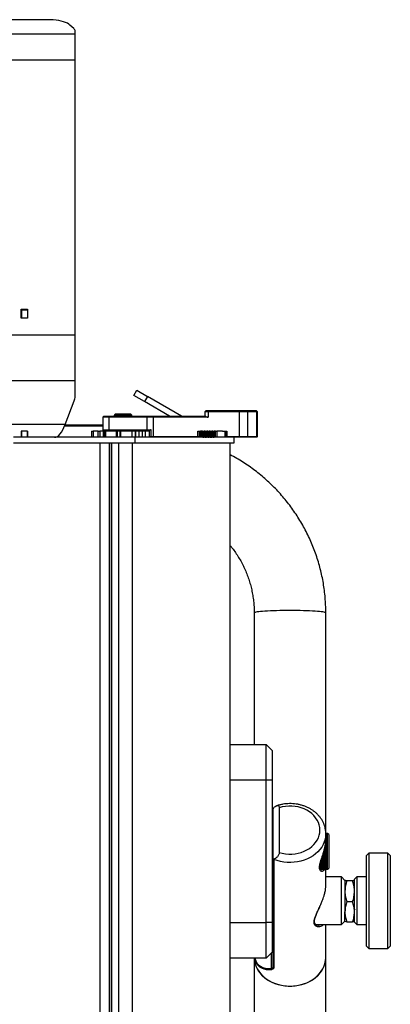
# Model space of a CAD drawing. Header units: inches. Extents: x 41.7 to 125.9, y 54.1 to 147.1.
# Tile 59 of 59: x 58.3 to 66, y 126.5 to 147.1. Entities that reach past the tile are written whole.
import ezdxf

# ---------------------------------------------------------------- set-up
doc = ezdxf.new("R2010")
doc.units = ezdxf.units.IN
doc.header["$LTSCALE"] = 20
doc.header["$MEASUREMENT"] = 0

msp = doc.modelspace()

# ---------------------------------------------------------------- linework, layer by layer
for p, q in [((58.851, 147.144), (50.507, 147.144)), ((59.399, 146.959), (59.321, 147.032)), ((59.429, 146.843), (59.429, 146.9)), ((59.429, 146.843), (49.929, 146.843)), ((59.429, 146.296), (59.429, 146.843)), ((59.429, 146.296), (49.929, 146.296)), ((59.429, 140.536), (59.429, 146.296)), ((58.299, 141.079), (58.434, 141.079)), ((58.299, 140.893), (58.299, 141.079)), ((58.299, 141.036), (58.304, 141.036)), ((58.301, 140.893), (58.301, 141.036)), ((58.304, 141.065), (58.429, 141.065)), ((58.304, 141.065), (58.304, 140.893)), ((58.429, 141.065), (58.429, 140.893)), ((58.429, 141.036), (58.434, 141.036)), ((58.434, 141.079), (58.434, 140.893)), ((58.434, 140.893), (58.299, 140.893)), ((59.429, 140.536), (49.929, 140.536)), ((59.429, 139.578), (59.429, 140.536)), ((59.429, 139.578), (49.929, 139.578)), ((59.429, 139.251), (59.429, 139.578)), ((60.659, 139.271), (60.721, 139.38)), ((60.88, 139.144), (60.659, 139.271)), ((60.721, 139.38), (60.942, 139.252)), ((60.942, 139.252), (60.88, 139.144)), ((61.658, 138.839), (60.942, 139.252)), ((59.217, 138.664), (59.411, 139.156)), ((61.408, 138.839), (60.88, 139.144)), ((60.033, 138.839), (60.008, 138.814)), ((60.033, 138.839), (60.146, 138.839)), ((60.146, 138.839), (60.133, 138.814)), ((60.146, 138.839), (60.952, 138.839)), ((60.252, 138.859), (60.269, 138.884)), ((60.616, 138.859), (60.252, 138.859)), ((60.252, 138.839), (60.252, 138.859)), ((60.269, 138.884), (60.591, 138.884)), ((60.616, 138.859), (60.591, 138.884)), ((60.616, 138.839), (60.616, 138.859)), ((60.952, 138.839), (60.939, 138.814)), ((60.952, 138.839), (61.072, 138.839)), ((61.072, 138.839), (61.06, 138.814)), ((61.072, 138.839), (62.158, 138.839)), ((62.172, 138.954), (62.147, 138.929)), ((62.147, 138.929), (62.147, 138.839)), ((62.212, 138.929), (62.147, 138.929)), ((62.172, 138.954), (62.224, 138.954)), ((62.212, 138.929), (62.224, 138.954)), ((62.212, 138.929), (62.212, 138.814)), ((62.872, 138.929), (62.212, 138.929)), ((62.224, 138.954), (62.884, 138.954)), ((62.872, 138.929), (62.884, 138.954)), ((63.04, 138.929), (62.872, 138.929)), ((62.872, 138.411), (62.872, 138.929)), ((62.884, 138.954), (63.018, 138.954)), ((63.04, 138.929), (63.018, 138.954)), ((63.018, 138.954), (63.209, 138.954)), ((63.04, 138.929), (63.04, 138.411)), ((63.231, 138.929), (63.04, 138.929)), ((63.209, 138.954), (63.231, 138.929)), ((63.209, 138.954), (63.223, 138.954)), ((63.248, 138.929), (63.223, 138.954)), ((63.231, 138.411), (63.231, 138.929)), ((63.248, 138.929), (63.231, 138.929)), ((63.248, 138.411), (63.248, 138.929)), ((59.217, 138.664), (50.141, 138.664)), ((59.206, 138.633), (60.008, 138.633)), ((60.008, 138.646), (59.21, 138.646)), ((60.008, 138.814), (60.008, 138.551)), ((60.133, 138.814), (60.008, 138.814)), ((60.939, 138.814), (60.133, 138.814)), ((60.133, 138.814), (60.133, 138.551)), ((61.06, 138.814), (60.939, 138.814)), ((60.939, 138.551), (60.939, 138.814)), ((62.212, 138.814), (61.06, 138.814)), ((61.06, 138.814), (61.06, 138.411)), ((58.431, 138.526), (58.302, 138.526)), ((58.302, 138.526), (58.302, 138.479)), ((58.302, 138.521), (58.304, 138.521)), ((58.302, 138.479), (58.302, 138.396)), ((58.304, 138.526), (58.304, 138.396)), ((58.429, 138.526), (58.429, 138.396)), ((58.429, 138.521), (58.431, 138.521)), ((58.431, 138.479), (58.431, 138.526)), ((58.431, 138.396), (58.431, 138.479)), ((59.771, 138.521), (59.771, 138.396)), ((59.771, 138.521), (59.807, 138.521)), ((59.807, 138.521), (59.807, 138.396)), ((59.908, 138.521), (59.807, 138.521)), ((59.908, 138.396), (59.908, 138.521)), ((59.908, 138.521), (59.943, 138.521)), ((59.943, 138.521), (59.943, 138.396)), ((60.023, 138.521), (59.943, 138.521)), ((60.008, 138.551), (60.033, 138.526)), ((60.008, 138.551), (60.133, 138.551)), ((60.023, 138.396), (60.023, 138.521)), ((60.023, 138.521), (60.027, 138.521)), ((60.027, 138.521), (60.027, 138.396)), ((60.061, 138.521), (60.027, 138.521)), ((60.146, 138.526), (60.033, 138.526)), ((60.061, 138.396), (60.061, 138.521)), ((60.061, 138.521), (60.062, 138.521)), ((60.062, 138.521), (60.062, 138.396)), ((60.295, 138.521), (60.062, 138.521)), ((60.132, 138.526), (60.127, 138.521)), ((60.133, 138.551), (60.939, 138.551)), ((60.133, 138.551), (60.146, 138.526)), ((60.952, 138.526), (60.146, 138.526)), ((60.295, 138.396), (60.295, 138.521)), ((60.295, 138.521), (60.298, 138.521)), ((60.298, 138.521), (60.298, 138.396)), ((60.305, 138.521), (60.298, 138.521)), ((60.305, 138.396), (60.305, 138.521)), ((60.305, 138.521), (60.309, 138.521)), ((60.309, 138.521), (60.309, 138.396)), ((60.375, 138.521), (60.309, 138.521)), ((60.375, 138.396), (60.375, 138.521)), ((60.375, 138.521), (60.377, 138.521)), ((60.377, 138.521), (60.377, 138.396)), ((60.623, 138.521), (60.377, 138.521)), ((60.623, 138.396), (60.623, 138.521)), ((60.623, 138.521), (60.625, 138.521)), ((60.625, 138.396), (60.625, 138.521)), ((60.696, 138.521), (60.625, 138.521)), ((60.696, 138.396), (60.696, 138.521)), ((60.696, 138.521), (60.699, 138.521)), ((60.699, 138.396), (60.699, 138.521)), ((60.768, 138.521), (60.699, 138.521)), ((60.731, 138.521), (60.726, 138.526)), ((60.768, 138.396), (60.768, 138.521)), ((60.768, 138.521), (60.771, 138.521)), ((60.771, 138.396), (60.771, 138.521)), ((60.837, 138.521), (60.771, 138.521)), ((60.837, 138.396), (60.837, 138.521)), ((60.837, 138.521), (60.84, 138.521)), ((60.84, 138.396), (60.84, 138.521)), ((60.901, 138.521), (60.84, 138.521)), ((60.901, 138.396), (60.901, 138.521)), ((60.901, 138.521), (60.904, 138.521)), ((60.904, 138.396), (60.904, 138.521)), ((60.93, 138.521), (60.904, 138.521)), ((60.92, 138.526), (60.92, 138.521)), ((60.921, 138.526), (60.921, 138.521)), ((60.939, 138.551), (61.022, 138.551)), ((60.939, 138.551), (60.952, 138.526)), ((60.978, 138.526), (60.952, 138.526)), ((60.978, 138.527), (60.978, 138.411)), ((60.982, 138.537), (60.982, 138.411)), ((61.022, 138.411), (61.022, 138.551)), ((61.995, 138.526), (62.05, 138.526)), ((61.995, 138.411), (61.995, 138.526)), ((62.032, 138.411), (62.032, 138.526)), ((62.046, 138.526), (62.046, 138.401)), ((62.056, 138.526), (62.05, 138.526)), ((62.056, 138.401), (62.056, 138.526)), ((62.056, 138.526), (62.069, 138.526)), ((62.069, 138.526), (62.069, 138.401)), ((62.099, 138.526), (62.069, 138.526)), ((62.099, 138.401), (62.099, 138.526)), ((62.099, 138.526), (62.102, 138.526)), ((62.102, 138.526), (62.102, 138.401)), ((62.102, 138.526), (62.118, 138.526)), ((62.118, 138.526), (62.118, 138.401)), ((62.118, 138.526), (62.123, 138.526)), ((62.123, 138.526), (62.123, 138.401)), ((62.123, 138.526), (62.131, 138.526)), ((62.131, 138.401), (62.131, 138.526)), ((62.131, 138.526), (62.133, 138.526)), ((62.133, 138.526), (62.133, 138.401)), ((62.152, 138.526), (62.133, 138.526)), ((62.152, 138.401), (62.152, 138.526)), ((62.152, 138.526), (62.155, 138.526)), ((62.155, 138.526), (62.155, 138.401)), ((62.155, 138.526), (62.171, 138.526)), ((62.171, 138.526), (62.171, 138.401)), ((62.171, 138.526), (62.175, 138.526)), ((62.175, 138.526), (62.175, 138.401)), ((62.175, 138.526), (62.183, 138.526)), ((62.183, 138.401), (62.183, 138.526)), ((62.183, 138.526), (62.185, 138.526)), ((62.185, 138.526), (62.185, 138.401)), ((62.205, 138.526), (62.185, 138.526)), ((62.205, 138.401), (62.205, 138.526)), ((62.205, 138.526), (62.208, 138.526)), ((62.208, 138.526), (62.208, 138.401)), ((62.208, 138.526), (62.224, 138.526)), ((62.224, 138.526), (62.224, 138.401)), ((62.224, 138.526), (62.228, 138.526)), ((62.228, 138.526), (62.228, 138.401)), ((62.228, 138.526), (62.236, 138.526)), ((62.236, 138.401), (62.236, 138.526)), ((62.236, 138.526), (62.238, 138.526)), ((62.238, 138.526), (62.238, 138.401)), ((62.258, 138.526), (62.238, 138.526)), ((62.258, 138.401), (62.258, 138.526)), ((62.258, 138.526), (62.26, 138.526)), ((62.26, 138.526), (62.26, 138.401)), ((62.26, 138.526), (62.276, 138.526)), ((62.276, 138.526), (62.276, 138.401)), ((62.276, 138.526), (62.281, 138.526)), ((62.281, 138.526), (62.281, 138.401)), ((62.281, 138.526), (62.289, 138.526)), ((62.289, 138.401), (62.289, 138.526)), ((62.289, 138.526), (62.291, 138.526)), ((62.291, 138.526), (62.291, 138.401)), ((62.31, 138.526), (62.291, 138.526)), ((62.31, 138.401), (62.31, 138.526)), ((62.31, 138.526), (62.313, 138.526)), ((62.313, 138.526), (62.313, 138.401)), ((62.313, 138.526), (62.329, 138.526)), ((62.329, 138.526), (62.329, 138.401)), ((62.329, 138.526), (62.334, 138.526)), ((62.334, 138.526), (62.334, 138.401)), ((62.334, 138.526), (62.342, 138.526)), ((62.342, 138.401), (62.342, 138.526)), ((62.342, 138.526), (62.344, 138.526)), ((62.344, 138.526), (62.344, 138.401)), ((62.368, 138.526), (62.344, 138.526)), ((62.368, 138.401), (62.368, 138.526)), ((62.368, 138.526), (62.399, 138.526)), ((62.399, 138.526), (62.399, 138.401)), ((62.516, 138.526), (62.399, 138.526)), ((62.516, 138.526), (62.606, 138.526)), ((62.572, 138.401), (62.572, 138.526)), ((62.593, 138.526), (62.593, 138.411)), ((62.606, 138.526), (62.606, 138.411)), ((60.679, 138.396), (58.141, 138.396)), ((60.679, 138.271), (58.141, 138.271)), ((59.955, 113.321), (59.955, 138.271)), ((60.148, 113.321), (60.148, 138.271)), ((60.157, 113.271), (60.157, 138.271)), ((60.193, 138.271), (60.193, 113.271)), ((60.343, 113.271), (60.343, 138.271)), ((60.629, 113.271), (60.629, 138.271)), ((60.679, 138.396), (60.679, 138.271)), ((62.608, 138.396), (60.679, 138.396)), ((62.754, 138.271), (60.679, 138.271)), ((60.988, 138.401), (60.93, 138.401)), ((60.96, 138.396), (60.96, 138.401)), ((60.962, 138.396), (60.962, 138.401)), ((60.978, 138.411), (60.993, 138.396)), ((60.978, 138.411), (60.982, 138.411)), ((60.982, 138.411), (61.022, 138.411)), ((60.982, 138.411), (60.994, 138.396)), ((61.022, 138.411), (61.06, 138.411)), ((61.029, 138.396), (61.022, 138.411)), ((61.06, 138.411), (61.995, 138.411)), ((61.067, 138.396), (61.06, 138.411)), ((62.003, 138.396), (61.995, 138.411)), ((61.995, 138.411), (62.032, 138.411)), ((62.017, 138.396), (62.032, 138.411)), ((62.032, 138.401), (62.022, 138.401)), ((62.032, 138.401), (62.032, 138.411)), ((62.046, 138.401), (62.032, 138.401)), ((62.056, 138.401), (62.046, 138.401)), ((62.069, 138.401), (62.056, 138.401)), ((62.099, 138.401), (62.069, 138.401)), ((62.102, 138.401), (62.099, 138.401)), ((62.102, 138.401), (62.118, 138.401)), ((62.118, 138.401), (62.123, 138.401)), ((62.123, 138.401), (62.131, 138.401)), ((62.133, 138.401), (62.131, 138.401)), ((62.152, 138.401), (62.133, 138.401)), ((62.155, 138.401), (62.152, 138.401)), ((62.155, 138.401), (62.171, 138.401)), ((62.171, 138.401), (62.175, 138.401)), ((62.175, 138.401), (62.183, 138.401)), ((62.185, 138.401), (62.183, 138.401)), ((62.205, 138.401), (62.185, 138.401)), ((62.208, 138.401), (62.205, 138.401)), ((62.208, 138.401), (62.224, 138.401)), ((62.224, 138.401), (62.228, 138.401)), ((62.228, 138.401), (62.236, 138.401)), ((62.238, 138.401), (62.236, 138.401)), ((62.258, 138.401), (62.238, 138.401)), ((62.26, 138.401), (62.258, 138.401)), ((62.26, 138.401), (62.276, 138.401)), ((62.276, 138.401), (62.281, 138.401)), ((62.281, 138.401), (62.289, 138.401)), ((62.291, 138.401), (62.289, 138.401)), ((62.31, 138.401), (62.291, 138.401)), ((62.313, 138.401), (62.31, 138.401)), ((62.313, 138.401), (62.329, 138.401)), ((62.329, 138.401), (62.334, 138.401)), ((62.334, 138.401), (62.342, 138.401)), ((62.344, 138.401), (62.342, 138.401)), ((62.368, 138.401), (62.344, 138.401)), ((62.399, 138.401), (62.368, 138.401)), ((62.572, 138.401), (62.399, 138.401)), ((62.603, 138.401), (62.572, 138.401)), ((62.593, 138.411), (62.608, 138.396)), ((62.593, 138.411), (62.606, 138.411)), ((62.606, 138.411), (62.872, 138.411)), ((62.606, 138.411), (62.613, 138.396)), ((62.613, 138.396), (62.608, 138.396)), ((62.879, 138.396), (62.613, 138.396)), ((62.679, 113.271), (62.679, 138.271)), ((62.754, 138.396), (62.754, 138.271)), ((62.872, 138.411), (63.04, 138.411)), ((62.872, 138.411), (62.879, 138.396)), ((63.027, 138.396), (62.879, 138.396)), ((63.04, 138.411), (63.027, 138.396)), ((63.218, 138.396), (63.027, 138.396)), ((63.04, 138.411), (63.231, 138.411)), ((63.231, 138.411), (63.218, 138.396)), ((63.233, 138.396), (63.218, 138.396)), ((63.231, 138.411), (63.248, 138.411)), ((63.233, 138.396), (63.248, 138.411)), ((63.179, 134.715), (63.179, 131.961)), ((64.679, 130.096), (64.679, 134.715)), ((62.679, 131.961), (63.429, 131.961)), ((63.429, 131.211), (63.429, 131.961)), ((63.429, 131.961), (63.554, 131.836)), ((63.554, 131.836), (63.554, 131.211)), ((63.429, 131.211), (62.679, 131.211)), ((63.429, 128.231), (63.429, 131.211)), ((63.554, 131.211), (63.429, 131.211)), ((63.554, 131.211), (63.554, 128.231)), ((63.579, 129.569), (63.579, 130.614)), ((63.704, 130.635), (63.704, 129.695)), ((63.579, 130.164), (63.554, 130.164)), ((64.704, 130.096), (64.678, 130.096)), ((64.678, 130.096), (64.704, 130.096)), ((64.704, 130.095), (64.678, 130.095)), ((64.678, 130.095), (64.704, 130.095)), ((64.678, 130.093), (64.704, 130.093)), ((64.704, 130.092), (64.678, 130.092)), ((64.679, 129.965), (64.679, 130.091)), ((64.679, 130.091), (64.679, 130.087)), ((64.679, 130.089), (64.704, 130.089)), ((64.704, 130.088), (64.679, 130.088)), ((64.704, 130.083), (64.679, 130.083)), ((64.679, 130.083), (64.704, 130.083)), ((64.704, 130.076), (64.679, 130.076)), ((64.679, 130.076), (64.704, 130.076)), ((64.679, 130.068), (64.704, 130.068)), ((64.704, 130.067), (64.679, 130.067)), ((64.679, 130.058), (64.704, 130.058)), ((64.704, 130.057), (64.679, 130.057)), ((64.679, 130.047), (64.704, 130.047)), ((64.704, 130.046), (64.679, 130.046)), ((64.679, 130.034), (64.704, 130.034)), ((64.704, 130.033), (64.679, 130.033)), ((64.679, 130.02), (64.704, 130.02)), ((64.704, 130.019), (64.679, 130.019)), ((64.679, 130.005), (64.704, 130.005)), ((64.704, 130.004), (64.679, 130.004)), ((64.679, 129.989), (64.704, 129.989)), ((64.704, 129.988), (64.679, 129.988)), ((64.679, 129.972), (64.704, 129.972)), ((64.704, 129.971), (64.679, 129.971)), ((64.717, 130.096), (64.704, 130.096)), ((64.704, 130.096), (64.704, 130.095)), ((64.704, 130.096), (64.704, 130.096)), ((64.704, 130.095), (64.704, 130.093)), ((64.704, 130.092), (64.704, 130.089)), ((64.704, 130.088), (64.704, 130.083)), ((64.704, 130.083), (64.704, 130.076)), ((64.704, 130.076), (64.704, 130.068)), ((64.704, 130.067), (64.704, 130.058)), ((64.704, 130.057), (64.704, 130.047)), ((64.704, 130.046), (64.704, 130.034)), ((64.704, 130.033), (64.704, 130.02)), ((64.704, 130.019), (64.704, 130.005)), ((64.704, 130.004), (64.704, 129.989)), ((64.704, 129.988), (64.704, 129.972)), ((64.704, 129.971), (64.704, 129.954)), ((64.741, 130.072), (64.717, 130.096)), ((64.717, 129.346), (64.717, 130.096)), ((64.741, 130.072), (64.741, 129.371)), ((64.704, 129.756), (64.646, 129.756)), ((64.647, 129.758), (64.704, 129.758)), ((64.649, 129.766), (64.704, 129.766)), ((64.653, 129.781), (64.704, 129.781)), ((64.704, 129.78), (64.653, 129.78)), ((64.655, 129.789), (64.704, 129.789)), ((64.658, 129.805), (64.704, 129.805)), ((64.704, 129.803), (64.658, 129.803)), ((64.659, 129.811), (64.704, 129.811)), ((64.663, 129.828), (64.704, 129.828)), ((64.704, 129.826), (64.663, 129.826)), ((64.664, 129.832), (64.704, 129.832)), ((64.667, 129.85), (64.704, 129.85)), ((64.704, 129.849), (64.667, 129.849)), ((64.668, 129.854), (64.704, 129.854)), ((64.671, 129.874), (64.704, 129.874)), ((64.671, 129.872), (64.704, 129.872)), ((64.704, 129.871), (64.671, 129.871)), ((64.704, 129.893), (64.673, 129.893)), ((64.674, 129.894), (64.704, 129.894)), ((64.674, 129.894), (64.704, 129.894)), ((64.676, 129.915), (64.704, 129.915)), ((64.704, 129.913), (64.676, 129.913)), ((64.678, 129.954), (64.704, 129.954)), ((64.704, 129.953), (64.678, 129.953)), ((64.678, 129.935), (64.704, 129.935)), ((64.704, 129.933), (64.678, 129.933)), ((64.704, 129.953), (64.704, 129.935)), ((64.704, 129.933), (64.704, 129.915)), ((64.704, 129.913), (64.704, 129.894)), ((64.704, 129.893), (64.704, 129.872)), ((64.704, 129.871), (64.704, 129.85)), ((64.704, 129.849), (64.704, 129.828)), ((64.704, 129.826), (64.704, 129.805)), ((64.704, 129.803), (64.704, 129.781)), ((64.704, 129.78), (64.704, 129.758)), ((64.704, 129.756), (64.704, 129.734)), ((63.579, 127.306), (63.579, 129.569)), ((63.593, 129.551), (63.593, 127.288)), ((64.583, 129.55), (64.704, 129.55)), ((64.589, 129.569), (64.704, 129.569)), ((64.59, 129.572), (64.704, 129.572)), ((64.704, 129.57), (64.59, 129.57)), ((64.596, 129.589), (64.704, 129.589)), ((64.597, 129.594), (64.704, 129.594)), ((64.704, 129.592), (64.597, 129.592)), ((64.603, 129.61), (64.704, 129.61)), ((64.604, 129.616), (64.704, 129.616)), ((64.704, 129.615), (64.604, 129.615)), ((64.61, 129.632), (64.704, 129.632)), ((64.704, 129.638), (64.611, 129.638)), ((64.612, 129.64), (64.704, 129.64)), ((64.617, 129.654), (64.704, 129.654)), ((64.619, 129.663), (64.704, 129.663)), ((64.704, 129.661), (64.619, 129.661)), ((64.623, 129.676), (64.704, 129.676)), ((64.626, 129.686), (64.704, 129.686)), ((64.704, 129.685), (64.626, 129.685)), ((64.63, 129.699), (64.704, 129.699)), ((64.704, 129.709), (64.633, 129.709)), ((64.634, 129.71), (64.704, 129.71)), ((64.637, 129.721), (64.704, 129.721)), ((64.64, 129.734), (64.704, 129.734)), ((64.704, 129.733), (64.64, 129.733)), ((64.643, 129.744), (64.704, 129.744)), ((64.704, 129.733), (64.704, 129.71)), ((64.704, 129.709), (64.704, 129.686)), ((64.704, 129.685), (64.704, 129.663)), ((64.704, 129.661), (64.704, 129.64)), ((64.704, 129.638), (64.704, 129.616)), ((64.704, 129.615), (64.704, 129.594)), ((64.704, 129.592), (64.704, 129.572)), ((64.704, 129.57), (64.704, 129.55)), ((65.579, 129.685), (65.529, 129.635)), ((65.529, 127.735), (65.529, 129.635)), ((65.979, 129.685), (65.579, 129.685)), ((65.579, 129.685), (65.579, 127.685)), ((66.029, 129.635), (65.979, 129.685)), ((65.979, 129.023), (65.979, 129.685)), ((66.029, 129.635), (66.029, 129.006)), ((64.55, 129.386), (64.704, 129.386)), ((64.704, 129.385), (64.55, 129.385)), ((64.551, 129.41), (64.704, 129.41)), ((64.704, 129.409), (64.551, 129.409)), ((64.551, 129.397), (64.704, 129.397)), ((64.704, 129.396), (64.551, 129.396)), ((64.551, 129.376), (64.704, 129.376)), ((64.704, 129.375), (64.551, 129.375)), ((64.552, 129.367), (64.704, 129.367)), ((64.704, 129.367), (64.552, 129.367)), ((64.553, 129.423), (64.704, 129.423)), ((64.704, 129.423), (64.553, 129.423)), ((64.553, 129.36), (64.704, 129.36)), ((64.704, 129.36), (64.554, 129.36)), ((64.555, 129.438), (64.704, 129.438)), ((64.704, 129.438), (64.555, 129.438)), ((64.555, 129.355), (64.704, 129.355)), ((64.704, 129.354), (64.555, 129.354)), ((64.556, 129.35), (64.704, 129.35)), ((64.704, 129.35), (64.556, 129.35)), ((64.704, 129.454), (64.558, 129.454)), ((64.558, 129.348), (64.704, 129.348)), ((64.704, 129.348), (64.558, 129.348)), ((64.558, 129.346), (64.704, 129.346)), ((64.704, 129.346), (64.558, 129.346)), ((64.559, 129.455), (64.704, 129.455)), ((64.562, 129.472), (64.704, 129.472)), ((64.704, 129.471), (64.562, 129.471)), ((64.567, 129.49), (64.704, 129.49)), ((64.704, 129.489), (64.567, 129.489)), ((64.572, 129.509), (64.704, 129.509)), ((64.704, 129.508), (64.572, 129.508)), ((64.578, 129.529), (64.704, 129.529)), ((64.704, 129.528), (64.578, 129.528)), ((64.704, 129.549), (64.583, 129.549)), ((64.583, 129.549), (64.704, 129.549)), ((64.653, 129.348), (64.652, 129.345)), ((64.679, 129.003), (64.679, 129.346)), ((64.704, 129.549), (64.704, 129.529)), ((64.704, 129.528), (64.704, 129.509)), ((64.704, 129.508), (64.704, 129.49)), ((64.704, 129.489), (64.704, 129.472)), ((64.704, 129.471), (64.704, 129.455)), ((64.704, 129.454), (64.704, 129.438)), ((64.704, 129.438), (64.704, 129.423)), ((64.704, 129.423), (64.704, 129.41)), ((64.704, 129.409), (64.704, 129.397)), ((64.704, 129.396), (64.704, 129.386)), ((64.704, 129.385), (64.704, 129.376)), ((64.704, 129.375), (64.704, 129.367)), ((64.704, 129.367), (64.704, 129.36)), ((64.704, 129.36), (64.704, 129.355)), ((64.704, 129.354), (64.704, 129.35)), ((64.704, 129.35), (64.704, 129.348)), ((64.704, 129.348), (64.704, 129.346)), ((64.704, 129.346), (64.717, 129.346)), ((64.704, 129.346), (64.704, 129.346)), ((64.717, 129.346), (64.741, 129.371)), ((63.554, 129.279), (63.579, 129.279)), ((65.004, 129.185), (64.679, 129.185)), ((65.079, 129.11), (65.004, 129.185)), ((65.004, 128.185), (65.004, 129.185)), ((65.329, 129.185), (65.279, 129.135)), ((65.529, 129.185), (65.329, 129.185)), ((65.329, 129.185), (65.329, 128.185)), ((63.566, 128.935), (63.554, 128.935)), ((63.566, 128.676), (63.566, 128.935)), ((65.079, 129.119), (65.079, 129.118)), ((65.08, 129.119), (65.079, 129.118)), ((65.079, 129.118), (65.079, 128.887)), ((65.118, 129.108), (65.24, 129.108)), ((65.279, 128.235), (65.279, 129.135)), ((65.279, 129.118), (65.279, 129.119)), ((65.979, 127.685), (65.979, 129.023)), ((66.029, 129.006), (66.029, 127.735)), ((65.079, 128.887), (65.079, 128.454)), ((65.282, 128.841), (65.28, 128.844)), ((63.566, 128.435), (63.566, 128.676)), ((65.118, 128.666), (65.24, 128.666)), ((63.554, 128.435), (63.566, 128.435)), ((65.079, 128.253), (65.079, 128.454)), ((65.278, 128.511), (65.286, 128.498)), ((62.679, 128.231), (63.429, 128.231)), ((63.554, 128.231), (63.429, 128.231)), ((63.429, 127.481), (63.429, 128.231)), ((63.554, 128.231), (63.554, 127.606)), ((64.47, 128.185), (65.004, 128.185)), ((64.679, 127.501), (64.679, 128.185)), ((65.004, 128.185), (65.079, 128.26)), ((65.079, 128.252), (65.079, 128.252)), ((65.118, 128.243), (65.24, 128.243)), ((65.279, 128.252), (65.279, 128.252)), ((65.279, 128.235), (65.329, 128.185)), ((65.329, 128.185), (65.529, 128.185)), ((65.529, 127.735), (65.579, 127.685)), ((65.979, 127.685), (66.029, 127.735)), ((63.554, 127.606), (63.429, 127.481)), ((63.542, 127.273), (63.542, 127.595)), ((64.679, 111.543), (64.679, 127.501)), ((65.579, 127.685), (65.979, 127.685)), ((63.429, 127.481), (62.679, 127.481)), ((63.179, 127.481), (63.179, 111.543))]:
    msp.add_line(p, q)
at = {"flags": 128}
for points in [[(59.321, 147.032), (59.297, 147.051), (59.266, 147.069), (59.229, 147.085), (59.186, 147.1), (59.138, 147.113), (59.086, 147.124), (59.031, 147.133), (58.972, 147.139), (58.912, 147.143), (58.851, 147.144)], [(63.929, 134.765), (63.857, 134.765), (63.785, 134.764), (63.715, 134.763), (63.646, 134.761), (63.58, 134.759), (63.518, 134.757), (63.459, 134.754), (63.405, 134.751), (63.356, 134.747), (63.312, 134.744), (63.273, 134.74), (63.241, 134.735), (63.216, 134.731), (63.197, 134.726), (63.184, 134.721), (63.179, 134.717), (63.179, 134.715)], [(64.679, 134.715), (64.679, 134.717), (64.674, 134.721), (64.661, 134.726), (64.642, 134.731), (64.617, 134.735), (64.584, 134.74), (64.546, 134.744), (64.502, 134.747), (64.453, 134.751), (64.399, 134.754), (64.34, 134.757), (64.278, 134.759), (64.212, 134.761), (64.143, 134.763), (64.073, 134.764), (64.001, 134.765), (63.929, 134.765)], [(63.704, 129.695), (63.768, 129.679), (63.834, 129.668), (63.901, 129.662), (63.968, 129.663), (64.035, 129.669), (64.101, 129.681), (64.164, 129.699), (64.225, 129.722), (64.283, 129.75), (64.336, 129.783), (64.385, 129.821), (64.428, 129.862), (64.465, 129.907), (64.497, 129.955), (64.522, 130.005), (64.54, 130.058), (64.55, 130.111), (64.554, 130.165), (64.55, 130.22), (64.54, 130.273), (64.522, 130.325), (64.497, 130.376), (64.465, 130.424), (64.428, 130.469), (64.385, 130.51), (64.336, 130.548), (64.283, 130.581), (64.225, 130.609), (64.164, 130.632), (64.101, 130.65), (64.035, 130.662), (63.968, 130.668), (63.901, 130.669), (63.834, 130.663), (63.768, 130.652), (63.704, 130.635)], [(64.679, 130.087), (64.675, 130.033), (64.665, 129.975), (64.647, 129.918), (64.623, 129.863), (64.593, 129.81), (64.556, 129.759), (64.513, 129.712), (64.465, 129.668), (64.411, 129.628), (64.353, 129.593), (64.292, 129.562), (64.226, 129.536), (64.158, 129.516), (64.088, 129.501), (64.016, 129.491), (63.944, 129.487), (63.871, 129.489), (63.799, 129.496), (63.728, 129.509), (63.659, 129.527), (63.593, 129.551)], [(63.179, 127.481), (63.181, 127.458), (63.19, 127.4), (63.205, 127.343), (63.228, 127.287), (63.257, 127.233), (63.292, 127.182), (63.333, 127.134), (63.38, 127.09), (63.432, 127.049), (63.488, 127.012), (63.549, 126.98), (63.613, 126.953), (63.68, 126.931), (63.749, 126.914), (63.821, 126.903), (63.893, 126.898), (63.965, 126.898), (64.037, 126.903), (64.108, 126.914), (64.178, 126.931), (64.245, 126.953), (64.309, 126.98), (64.37, 127.012), (64.426, 127.049), (64.478, 127.09), (64.525, 127.134), (64.566, 127.182), (64.601, 127.233), (64.63, 127.287), (64.653, 127.343), (64.668, 127.4), (64.677, 127.458), (64.679, 127.501)], [(63.929, 126.897), (64.001, 126.9), (64.073, 126.908), (64.143, 126.922), (64.212, 126.942), (64.278, 126.966), (64.34, 126.996), (64.399, 127.03), (64.453, 127.069), (64.502, 127.112), (64.546, 127.158), (64.584, 127.208), (64.617, 127.26), (64.642, 127.315), (64.661, 127.371), (64.674, 127.428), (64.679, 127.487), (64.679, 127.501)], [(63.179, 127.481), (63.184, 127.428), (63.197, 127.371), (63.216, 127.315), (63.241, 127.26), (63.273, 127.208), (63.312, 127.158), (63.356, 127.112), (63.405, 127.069), (63.459, 127.03), (63.518, 126.996), (63.58, 126.966), (63.646, 126.942), (63.715, 126.922), (63.785, 126.908), (63.857, 126.9), (63.929, 126.897)]]:
    msp.add_lwpolyline(points, dxfattribs=at)
for centre, radius, start, end in [((59.347, 146.895), 0.0823, 3.7088, 50.8375), ((59.171, 139.252), 0.258, 338.2597, 359.8459), ((63.566, 128.948), 0.0125, 270, 0), ((63.566, 128.423), 0.0125, 0, 90), ((63.599, 127.307), 0.0202, 183.3494, 251.5434), ((63.573, 127.264), 0.0316, 163.5368, 216.6717)]:
    msp.add_arc(centre, radius, start, end)
for centre, major_axis, ratio, start_param, end_param in [((62.272, 138.939), (0.107, 0.107), 0.596015, 3.035576, 3.679077), ((58.997, 139.31), (0, 0.914), 0.340308, 3.141593, 3.926991), ((60.165, 136.632), (1.416, 1.416), 0.999087, 0.44938, 0.457052), ((60.178, 136.645), (-1.416, -1.416), 0.998783, 3.57107, 3.578323), ((63.604, 130.629), (0.0223, 0.0223), 0.506232, 1.748351, 2.672972), ((63.604, 129.584), (0.0223, 0.0223), 0.506232, 2.672972, 3.597593), ((63.929, 127.984), (0.669, 0.656), 0.516321, 2.799961, 2.930836), ((63.911, 127.994), (0.647, 0.647), 0.506232, 2.824901, 3.709891), ((63.929, 127.984), (0.669, 0.656), 0.516321, 2.930836, 3.710028)]:
    msp.add_ellipse(centre, major_axis=major_axis, ratio=ratio, start_param=start_param, end_param=end_param)
for points, knots in [([(60.982, 138.537), (60.981, 138.535), (60.978, 138.532), (60.978, 138.528), (60.978, 138.526)], [0, 0, 0, 0, 0.55064, 1, 1, 1, 1]), ([(61.022, 138.551), (61.012, 138.55), (60.997, 138.548), (60.986, 138.54), (60.982, 138.537)], [0, 0, 0, 0, 0.577497, 1, 1, 1, 1]), ([(64.679, 134.715), (64.679, 134.745), (64.678, 134.826), (64.672, 134.958), (64.659, 135.11), (64.64, 135.262), (64.614, 135.413), (64.583, 135.562), (64.545, 135.71), (64.501, 135.857), (64.452, 136.002), (64.396, 136.144), (64.335, 136.284), (64.268, 136.422), (64.195, 136.556), (64.117, 136.688), (64.034, 136.816), (63.946, 136.941), (63.852, 137.062), (63.754, 137.179), (63.651, 137.292), (63.543, 137.401), (63.431, 137.505), (63.315, 137.605), (63.195, 137.7), (63.071, 137.789), (62.943, 137.874), (62.813, 137.954), (62.724, 138.002), (62.679, 138.026)], [0, 0, 0, 0, 0.022137, 0.05975, 0.097365, 0.13498, 0.172595, 0.21021, 0.247826, 0.285441, 0.323057, 0.360674, 0.398291, 0.435908, 0.473526, 0.511145, 0.548764, 0.586384, 0.624005, 0.661626, 0.699249, 0.736872, 0.774496, 0.81212, 0.849746, 0.887372, 0.924999, 0.962627, 1, 1, 1, 1]), ([(62.679, 136.124), (62.692, 136.108), (62.731, 136.061), (62.789, 135.98), (62.853, 135.88), (62.912, 135.778), (62.965, 135.672), (63.013, 135.564), (63.055, 135.453), (63.091, 135.34), (63.121, 135.226), (63.145, 135.11), (63.163, 134.993), (63.174, 134.875), (63.179, 134.783), (63.179, 134.729), (63.179, 134.715)], [0, 0, 0, 0, 0.04143, 0.118994, 0.196563, 0.274138, 0.351718, 0.429304, 0.506894, 0.584489, 0.662088, 0.739691, 0.817296, 0.894904, 0.972514, 1, 1, 1, 1]), ([(63.589, 130.636), (63.6, 130.645), (63.622, 130.664), (63.653, 130.678), (63.677, 130.68), (63.693, 130.672), (63.703, 130.656), (63.704, 130.642), (63.704, 130.635)], [0, 0, 0, 0, 0.226986, 0.43838, 0.60512, 0.744019, 0.883335, 1, 1, 1, 1]), ([(64.678, 130.086), (64.678, 130.094), (64.679, 130.121), (64.674, 130.168), (64.663, 130.224), (64.646, 130.28), (64.622, 130.334), (64.593, 130.386), (64.559, 130.435), (64.519, 130.482), (64.474, 130.525), (64.424, 130.565), (64.371, 130.601), (64.313, 130.633), (64.252, 130.66), (64.189, 130.682), (64.123, 130.7), (64.056, 130.712), (63.987, 130.719), (63.918, 130.721), (63.849, 130.717), (63.781, 130.709), (63.714, 130.694), (63.67, 130.683), (63.649, 130.675), (63.648, 130.675)], [0, 0, 0, 0, 0.0185969, 0.064037, 0.1094546, 0.1549277, 0.2005306, 0.2463223, 0.2923414, 0.3386045, 0.3851073, 0.4318289, 0.4787379, 0.5257978, 0.5729734, 0.6202339, 0.6675548, 0.7149188, 0.7623152, 0.8097381, 0.8571853, 0.9046561, 0.9521495, 0.9996617, 1, 1, 1, 1]), ([(64.582, 129.546), (64.586, 129.559), (64.596, 129.591), (64.615, 129.648), (64.637, 129.718), (64.656, 129.791), (64.671, 129.864), (64.678, 129.922), (64.678, 129.954), (64.678, 129.965)], [0, 0, 0, 0, 0.093405, 0.23929, 0.40521, 0.575999, 0.7396, 0.909134, 1, 1, 1, 1]), ([(63.704, 129.695), (63.703, 129.687), (63.702, 129.671), (63.692, 129.644), (63.676, 129.618), (63.653, 129.593), (63.623, 129.57), (63.601, 129.563), (63.589, 129.559)], [0, 0, 0, 0, 0.136901, 0.274283, 0.405134, 0.54729, 0.764974, 1, 1, 1, 1]), ([(63.589, 129.559), (63.59, 129.556), (63.591, 129.554), (63.593, 129.551), (63.593, 129.551)], [0, 0, 0, 0, 0.959403, 1, 1, 1, 1]), ([(64.652, 129.345), (64.647, 129.336), (64.635, 129.319), (64.615, 129.303), (64.593, 129.298), (64.572, 129.304), (64.556, 129.322), (64.547, 129.35), (64.545, 129.386), (64.55, 129.427), (64.56, 129.474), (64.572, 129.514), (64.58, 129.539), (64.582, 129.546)], [0, 0, 0, 0, 0.095807, 0.193777, 0.300302, 0.40978, 0.510612, 0.615155, 0.701682, 0.791179, 0.87811, 0.967381, 1, 1, 1, 1]), ([(64.573, 129.334), (64.573, 129.334), (64.57, 129.334), (64.567, 129.335), (64.561, 129.341), (64.556, 129.351), (64.552, 129.365), (64.55, 129.384), (64.551, 129.409), (64.555, 129.437), (64.562, 129.471), (64.571, 129.507), (64.58, 129.534), (64.584, 129.548)], [0, 0, 0, 0, 0.02413, 0.162928, 0.261177, 0.354641, 0.443356, 0.527421, 0.617071, 0.708692, 0.802414, 0.898602, 1, 1, 1, 1]), ([(64.573, 129.335), (64.58, 129.335), (64.591, 129.335), (64.601, 129.344), (64.606, 129.348)], [0, 0, 0, 0, 0.580727, 1, 1, 1, 1]), ([(64.574, 128.608), (64.584, 128.633), (64.61, 128.691), (64.64, 128.776), (64.663, 128.861), (64.675, 128.933), (64.68, 128.982), (64.679, 129.003), (64.679, 129.003)], [0, 0, 0, 0, 0.184549, 0.43866, 0.621743, 0.809679, 0.993444, 1, 1, 1, 1]), ([(65.079, 129.118), (65.079, 129.117), (65.081, 129.115), (65.092, 129.112), (65.109, 129.11), (65.118, 129.108)], [0, 0, 0, 0, 0.2123967, 0.6038238, 1, 1, 1, 1]), ([(65.118, 129.108), (65.107, 129.072), (65.085, 129), (65.081, 128.925), (65.079, 128.887)], [0, 0, 0, 0, 0.495458, 1, 1, 1, 1]), ([(65.24, 129.108), (65.249, 129.109), (65.266, 129.112), (65.277, 129.115), (65.279, 129.117), (65.279, 129.118)], [0, 0, 0, 0, 0.391811, 0.787603, 1, 1, 1, 1]), ([(65.279, 128.887), (65.279, 128.892), (65.279, 128.932), (65.27, 129.007), (65.25, 129.074), (65.24, 129.108)], [0, 0, 0, 0, 0.070096, 0.530788, 1, 1, 1, 1]), ([(65.079, 128.887), (65.079, 128.882), (65.079, 128.842), (65.088, 128.767), (65.108, 128.7), (65.118, 128.666)], [0, 0, 0, 0, 0.0700962, 0.5307876, 1, 1, 1, 1]), ([(65.24, 128.666), (65.251, 128.702), (65.273, 128.774), (65.277, 128.849), (65.279, 128.887)], [0, 0, 0, 0, 0.495458, 1, 1, 1, 1]), ([(64.624, 128.185), (64.617, 128.177), (64.6, 128.159), (64.567, 128.141), (64.528, 128.133), (64.49, 128.14), (64.461, 128.158), (64.442, 128.183), (64.432, 128.215), (64.432, 128.251), (64.44, 128.297), (64.459, 128.356), (64.49, 128.428), (64.526, 128.504), (64.555, 128.564), (64.57, 128.6), (64.574, 128.608)], [0, 0, 0, 0, 0.060035, 0.139878, 0.23251, 0.327411, 0.39773, 0.469764, 0.527663, 0.587326, 0.641586, 0.723397, 0.808461, 0.890856, 0.974897, 1, 1, 1, 1]), ([(64.51, 128.173), (64.508, 128.173), (64.498, 128.172), (64.483, 128.177), (64.466, 128.186), (64.454, 128.2), (64.446, 128.215), (64.441, 128.234), (64.44, 128.256), (64.443, 128.282), (64.45, 128.312), (64.46, 128.345), (64.475, 128.384), (64.493, 128.427), (64.514, 128.474), (64.538, 128.526), (64.559, 128.571), (64.571, 128.599), (64.575, 128.608)], [0, 0, 0, 0, 0.024244, 0.111326, 0.196106, 0.266126, 0.328072, 0.384806, 0.437515, 0.493343, 0.548723, 0.607082, 0.669456, 0.736383, 0.807911, 0.88346, 0.961668, 1, 1, 1, 1]), ([(65.118, 128.666), (65.107, 128.631), (65.085, 128.562), (65.081, 128.49), (65.079, 128.454)], [0, 0, 0, 0, 0.495458, 1, 1, 1, 1]), ([(65.279, 128.454), (65.279, 128.459), (65.279, 128.497), (65.27, 128.569), (65.25, 128.633), (65.24, 128.666)], [0, 0, 0, 0, 0.070096, 0.530788, 1, 1, 1, 1]), ([(63.579, 128.35), (63.579, 128.347), (63.578, 128.341), (63.573, 128.327), (63.565, 128.313), (63.557, 128.303), (63.554, 128.3)], [0, 0, 0, 0, 0.238781, 0.530937, 0.825768, 1, 1, 1, 1]), ([(63.579, 128.35), (63.578, 128.342), (63.575, 128.326), (63.563, 128.305), (63.555, 128.295), (63.554, 128.293)], [0, 0, 0, 0, 0.468528, 0.941334, 1, 1, 1, 1]), ([(65.079, 128.454), (65.079, 128.449), (65.079, 128.411), (65.088, 128.34), (65.108, 128.275), (65.118, 128.243)], [0, 0, 0, 0, 0.070096, 0.530788, 1, 1, 1, 1]), ([(65.24, 128.243), (65.251, 128.277), (65.273, 128.347), (65.277, 128.418), (65.279, 128.454)], [0, 0, 0, 0, 0.495458, 1, 1, 1, 1]), ([(64.51, 128.173), (64.522, 128.174), (64.54, 128.174), (64.556, 128.183), (64.56, 128.185)], [0, 0, 0, 0, 0.7449166, 1, 1, 1, 1]), ([(65.118, 128.243), (65.109, 128.244), (65.092, 128.247), (65.081, 128.25), (65.079, 128.252), (65.079, 128.253)], [0, 0, 0, 0, 0.391811, 0.787603, 1, 1, 1, 1]), ([(65.278, 128.252), (65.278, 128.252), (65.277, 128.25), (65.266, 128.247), (65.249, 128.244), (65.24, 128.243)], [0, 0, 0, 0, 0.155748, 0.575329, 1, 1, 1, 1]), ([(63.542, 127.273), (63.551, 127.274), (63.567, 127.276), (63.578, 127.291), (63.579, 127.302), (63.579, 127.306)], [0, 0, 0, 0, 0.405147, 0.804905, 1, 1, 1, 1]), ([(63.593, 127.288), (63.592, 127.283), (63.591, 127.269), (63.578, 127.252), (63.557, 127.247), (63.547, 127.245)], [0, 0, 0, 0, 0.195755, 0.596331, 1, 1, 1, 1])]:
    msp.add_open_spline(points, degree=3, knots=knots)

doc.saveas('drawing.dxf')
